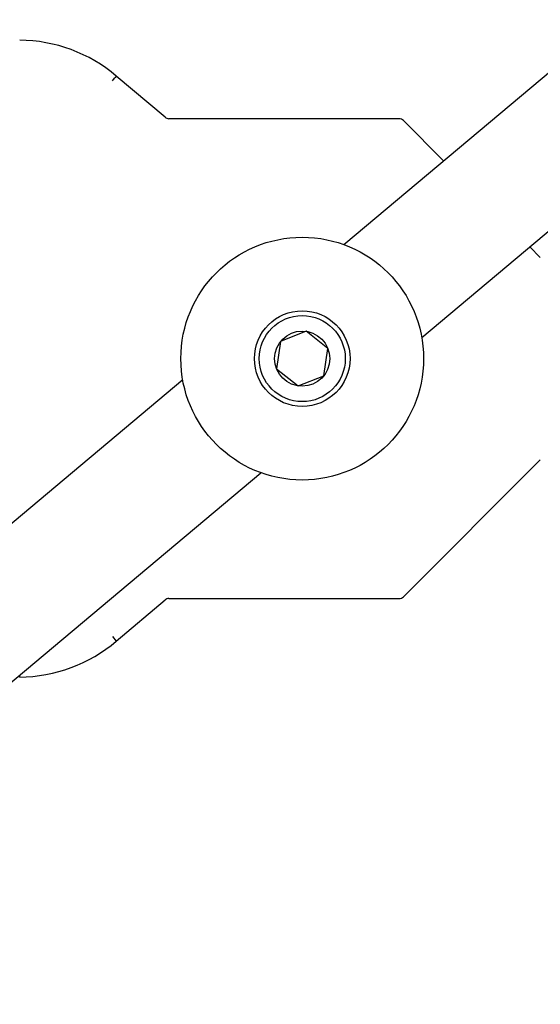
# Model space of a CAD drawing. Header units: inches. Extents: x 0 to 88, y 0 to 68.
# Tile 17 of 19: x 30 to 32.1, y 48.4 to 52.4. Entities that reach past the tile are written whole.
import ezdxf

# ---------------------------------------------------------------- set-up
doc = ezdxf.new("R2010")
doc.units = ezdxf.units.IN
doc.header["$LTSCALE"] = 4.84
doc.header["$MEASUREMENT"] = 0
for name, color, linetype in [('206380_1_BL27', 7, 'CONTINUOUS'), ('234013M_1_BL39', 7, 'CONTINUOUS'), ('911_710_911_710_1_BL42', 7, 'CONTINUOUS'), ('9206XXM_920614M_1_BL36', 7, 'CONTINUOUS')]:
    doc.layers.add(name, color=color, linetype=linetype)

# ---------------------------------------------------------------- blocks, each defined once
blk = doc.blocks.new('206380_1_BL27', base_point=(48.094, 33.0826))
at = {"layer": '206380_1_BL27', "color": 7, "linetype": 'CONTINUOUS'}
for p, q in [((30.3865, 52.174), (30.3819, 52.1683)), ((30.5872, 52.0043), (30.3865, 52.174)), ((31.5514, 51.9984), (30.6033, 51.9984)), ((31.7348, 51.8253), (31.5691, 51.9911)), ((32.1332, 51.4269), (32.0897, 51.4704)), ((31.5691, 50.0295), (32.1332, 50.5937)), ((30.3865, 49.8466), (30.5872, 50.0163)), ((30.6033, 50.0222), (31.5514, 50.0222)), ((30.3706, 49.8657), (30.3865, 49.8466)), ((29.9885, 49.6989), (29.9885, 49.7062))]:
    blk.add_line(p, q, dxfattribs=at)
for centre, radius, start, end in [((29.983, 51.6967), 0.625, 49.7827, 89.5), ((28.4243, 53.8029), 2.5503, 319.7451, 320.1403), ((30.6033, 52.0234), 0.025, 229.7827, 270), ((31.5514, 51.9734), 0.025, 45, 90), ((30.6033, 49.9972), 0.025, 90, 130.2173), ((31.5514, 50.0472), 0.025, 270, 315), ((29.983, 50.3239), 0.625, 270.5, 310.2173)]:
    blk.add_arc(centre, radius, start, end, dxfattribs=at)
blk = doc.blocks.new('9206XXM_920614M_1_BL36', base_point=(48.2259, 34.526))
at = {"layer": '9206XXM_920614M_1_BL36', "color": 7, "linetype": 'CONTINUOUS'}
for p, q in [((31.1693, 51.1227), (31.0635, 51.0811)), ((31.2582, 51.0519), (31.1693, 51.1227)), ((31.0635, 51.0811), (31.0467, 50.9687)), ((31.2414, 50.9395), (31.2582, 51.0519)), ((31.0467, 50.9687), (31.1356, 50.8979)), ((31.1356, 50.8979), (31.2414, 50.9395))]:
    blk.add_line(p, q, dxfattribs=at)
for radius in [0.1969, 0.1772, 0.1137]:
    blk.add_circle((31.1524, 51.0103), radius, dxfattribs=at)
blk = doc.blocks.new('234013M_1_BL39', base_point=(49.3719, 36.4362))
at = {"layer": '234013M_1_BL39', "color": 7, "linetype": 'CONTINUOUS'}
for p, q in [((31.3234, 51.4801), (37.1958, 56.4076)), ((31.6446, 51.0969), (37.5171, 56.0246)), ((28.0511, 48.7343), (30.6603, 50.9237)), ((28.3725, 48.3513), (30.9815, 50.5405))]:
    blk.add_line(p, q, dxfattribs=at)
blk = doc.blocks.new('911_710_911_710_1_BL42', base_point=(48.2259, 34.6126))
at = {"layer": '911_710_911_710_1_BL42', "color": 7, "linetype": 'CONTINUOUS'}
blk.add_circle((31.1524, 51.0103), 0.5, dxfattribs=at)

msp = doc.modelspace()

# ---------------------------------------------------------------- block references
at = {"layer": '206380_1_BL27'}
msp.add_blockref('206380_1_BL27', (48.094, 33.0826), dxfattribs=at)
at = {"layer": '234013M_1_BL39'}
msp.add_blockref('234013M_1_BL39', (49.3719, 36.4362), dxfattribs=at)
at = {"layer": '911_710_911_710_1_BL42'}
msp.add_blockref('911_710_911_710_1_BL42', (48.2259, 34.6126), dxfattribs=at)
at = {"layer": '9206XXM_920614M_1_BL36'}
msp.add_blockref('9206XXM_920614M_1_BL36', (48.2259, 34.526), dxfattribs=at)

doc.saveas('drawing.dxf')
